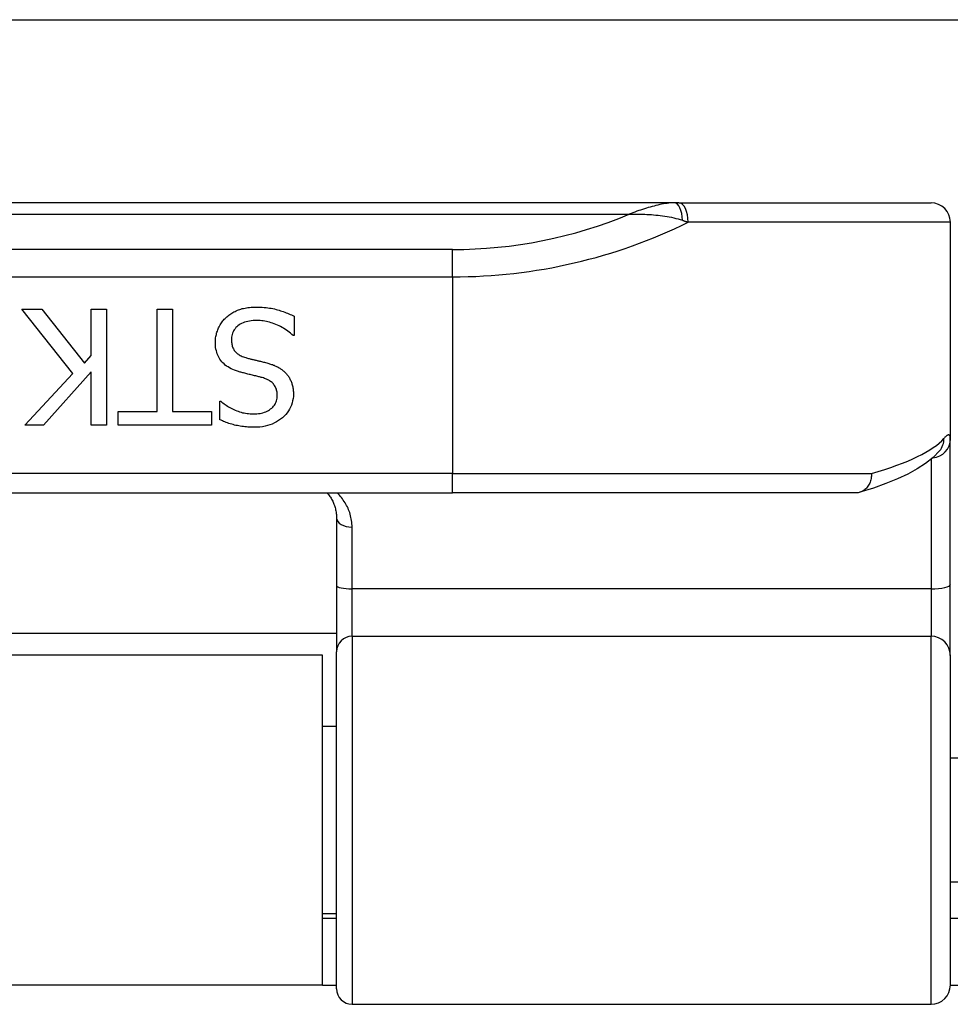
# Model space of a CAD drawing. Header units: inches. Extents: x 15 to 513, y 46 to 241.
# Tile 164 of 256: x 119.294 to 120.242, y 131.14 to 132.143. Entities that reach past the tile are written whole.
import ezdxf

# ---------------------------------------------------------------- set-up
doc = ezdxf.new("R2010")
doc.units = ezdxf.units.IN
doc.header["$MEASUREMENT"] = 0
doc.layers.add('Visible Edges(ANSI)', color=7, linetype='Continuous', lineweight=25)
doc.layers.add('Visible Tangent Edges(ANSI)', color=7, linetype='Continuous', lineweight=25)

msp = doc.modelspace()

# ---------------------------------------------------------------- linework, layer by layer
at = {"layer": 'Visible Edges(ANSI)'}
for p, q in [((70.3676, 132.1428), (122.3036, 132.1428)), ((119.9611, 131.9563), (118.0132, 131.9563)), ((119.9657, 131.9563), (119.9611, 131.9563)), ((119.9657, 131.9563), (120.2224, 131.9563)), ((120.242, 131.9366), (120.242, 131.7159)), ((119.3484, 131.7827), (119.2966, 131.848)), ((119.2966, 131.848), (119.317, 131.848)), ((119.317, 131.848), (119.3602, 131.7931)), ((119.3671, 131.8009), (119.3671, 131.848)), ((119.3671, 131.848), (119.3828, 131.848)), ((119.3828, 131.848), (119.3828, 131.7299)), ((119.4343, 131.848), (119.45, 131.848)), ((119.4343, 131.7439), (119.4343, 131.848)), ((119.45, 131.848), (119.45, 131.7439)), ((119.5739, 131.841), (119.5739, 131.8212)), ((119.5739, 131.8212), (119.5727, 131.8212)), ((119.3602, 131.7931), (119.3671, 131.8009)), ((119.2995, 131.7299), (119.3484, 131.7827)), ((119.3671, 131.7842), (119.3186, 131.7299)), ((119.3671, 131.7299), (119.3671, 131.7842)), ((119.4982, 131.7355), (119.4982, 131.7543)), ((119.4982, 131.7543), (119.4993, 131.7543)), ((119.3947, 131.7299), (119.3947, 131.7439)), ((119.3947, 131.7439), (119.4343, 131.7439)), ((119.45, 131.7439), (119.4897, 131.7439)), ((119.4897, 131.7439), (119.4897, 131.7299)), ((119.3186, 131.7299), (119.2995, 131.7299)), ((119.3828, 131.7299), (119.3671, 131.7299)), ((119.4897, 131.7299), (119.3947, 131.7299)), ((120.242, 131.5677), (120.242, 131.7159)), ((120.2315, 131.7043), (120.2312, 131.7039)), ((118.2391, 131.661), (119.7352, 131.661)), ((120.1461, 131.661), (119.7352, 131.661)), ((119.617, 131.6353), (119.617, 131.5668)), ((120.242, 131.4954), (120.242, 131.5677)), ((119.617, 131.5668), (119.617, 131.4993)), ((119.617, 131.5178), (118.3572, 131.5178)), ((119.617, 131.1561), (119.617, 131.4993)), ((119.6026, 131.4958), (118.3716, 131.4958)), ((119.6026, 131.1598), (119.6026, 131.4958)), ((120.242, 131.4954), (120.242, 131.16)), ((119.617, 131.4233), (119.6026, 131.4233)), ((120.3956, 131.3908), (120.242, 131.3908)), ((120.3956, 131.2648), (120.242, 131.2648)), ((119.617, 131.2323), (119.6026, 131.2323)), ((119.617, 131.2278), (119.6026, 131.2278)), ((120.2681, 131.2278), (120.242, 131.2278)), ((119.6026, 131.1598), (118.3716, 131.1598)), ((119.6026, 131.1598), (119.617, 131.1598)), ((120.242, 131.1598), (120.2681, 131.1598)), ((119.6328, 131.1403), (120.2224, 131.1403))]:
    msp.add_line(p, q, dxfattribs=at)
at = {"layer": 'Visible Edges(ANSI)', "flags": 128}
for points in [[(119.5043, 131.8394), (119.5053, 131.8403), (119.5062, 131.8411), (119.5072, 131.8419), (119.5082, 131.8426), (119.5093, 131.8433), (119.5103, 131.844), (119.5114, 131.8447), (119.5125, 131.8453), (119.5136, 131.8458), (119.5148, 131.8464), (119.516, 131.8469), (119.5171, 131.8474), (119.5184, 131.8478), (119.5196, 131.8482), (119.521, 131.8486), (119.5223, 131.8489), (119.5238, 131.8492), (119.5252, 131.8495), (119.5268, 131.8497), (119.5283, 131.8498), (119.53, 131.85), (119.5316, 131.8501), (119.5334, 131.8501), (119.5351, 131.8502)], [(119.5351, 131.8502), (119.5372, 131.8501), (119.5393, 131.8501), (119.5413, 131.85), (119.5433, 131.8499), (119.5452, 131.8497), (119.547, 131.8495), (119.5488, 131.8492), (119.5505, 131.849), (119.5522, 131.8486), (119.5539, 131.8483), (119.5554, 131.8479), (119.557, 131.8475), (119.5584, 131.847), (119.5599, 131.8465), (119.5614, 131.8461), (119.5628, 131.8456), (119.5643, 131.845), (119.5657, 131.8445), (119.5671, 131.844), (119.5685, 131.8434), (119.5699, 131.8428), (119.5712, 131.8422), (119.5726, 131.8416), (119.5739, 131.841)], [(119.4936, 131.8144), (119.4936, 131.8155), (119.4937, 131.8167), (119.4938, 131.8178), (119.4939, 131.819), (119.4941, 131.8201), (119.4943, 131.8213), (119.4946, 131.8224), (119.4948, 131.8235), (119.4952, 131.8247), (119.4956, 131.8258), (119.496, 131.8269), (119.4964, 131.828), (119.4969, 131.8291), (119.4974, 131.8302), (119.498, 131.8313), (119.4986, 131.8323), (119.4992, 131.8333), (119.4998, 131.8342), (119.5005, 131.8352), (119.5012, 131.8361), (119.5019, 131.837), (119.5027, 131.8378), (119.5035, 131.8386), (119.5043, 131.8394)], [(119.5363, 131.8366), (119.5342, 131.8365), (119.5321, 131.8364), (119.5302, 131.8362), (119.5283, 131.836), (119.5265, 131.8356), (119.5249, 131.8352), (119.5233, 131.8347), (119.5218, 131.8342), (119.5203, 131.8335), (119.519, 131.8328), (119.5178, 131.832), (119.5166, 131.8312), (119.5156, 131.8302), (119.5146, 131.8293), (119.5137, 131.8282), (119.5129, 131.8272), (119.5122, 131.826), (119.5116, 131.8249), (119.5111, 131.8237), (119.5107, 131.8224), (119.5104, 131.8211), (119.5101, 131.8197), (119.51, 131.8183), (119.51, 131.8168)], [(119.5727, 131.8212), (119.5714, 131.8224), (119.5701, 131.8236), (119.5687, 131.8247), (119.5674, 131.8257), (119.5659, 131.8267), (119.5645, 131.8277), (119.563, 131.8286), (119.5615, 131.8295), (119.56, 131.8303), (119.5584, 131.8311), (119.5568, 131.8319), (119.5552, 131.8325), (119.5536, 131.8332), (119.5519, 131.8338), (119.5503, 131.8343), (119.5487, 131.8348), (119.5471, 131.8352), (119.5456, 131.8356), (119.544, 131.8359), (119.5424, 131.8361), (119.5409, 131.8363), (119.5393, 131.8365), (119.5378, 131.8365), (119.5363, 131.8366)], [(119.517, 131.7846), (119.5151, 131.7852), (119.5132, 131.7859), (119.5114, 131.7867), (119.5097, 131.7875), (119.508, 131.7884), (119.5065, 131.7893), (119.5051, 131.7902), (119.5037, 131.7912), (119.5025, 131.7923), (119.5013, 131.7934), (119.5002, 131.7946), (119.4992, 131.7958), (119.4983, 131.7971), (119.4975, 131.7984), (119.4968, 131.7998), (119.4961, 131.8012), (119.4955, 131.8027), (119.495, 131.8042), (119.4946, 131.8058), (119.4942, 131.8074), (119.4939, 131.8091), (119.4938, 131.8108), (119.4936, 131.8125), (119.4936, 131.8144)], [(119.51, 131.8168), (119.51, 131.8157), (119.5101, 131.8146), (119.5102, 131.8135), (119.5103, 131.8124), (119.5106, 131.8114), (119.5108, 131.8104), (119.5112, 131.8095), (119.5115, 131.8086), (119.5119, 131.8077), (119.5124, 131.8069), (119.5129, 131.8061), (119.5135, 131.8054), (119.5141, 131.8046), (119.5147, 131.804), (119.5155, 131.8033), (119.5162, 131.8027), (119.5171, 131.8021), (119.518, 131.8015), (119.5189, 131.801), (119.5199, 131.8005), (119.521, 131.8), (119.5221, 131.7996), (119.5233, 131.7991), (119.5245, 131.7988)], [(119.5245, 131.7988), (119.5254, 131.7985), (119.5263, 131.7983), (119.5272, 131.798), (119.528, 131.7978), (119.5289, 131.7976), (119.5297, 131.7973), (119.5306, 131.7971), (119.5314, 131.7969), (119.5322, 131.7967), (119.533, 131.7965), (119.5337, 131.7964), (119.5345, 131.7962), (119.5353, 131.796), (119.5361, 131.7958), (119.5369, 131.7956), (119.5378, 131.7954), (119.5387, 131.7952), (119.5396, 131.795), (119.5406, 131.7947), (119.5416, 131.7945), (119.5426, 131.7942), (119.5437, 131.794), (119.5447, 131.7937), (119.5459, 131.7934)], [(119.5459, 131.7934), (119.5469, 131.7931), (119.5479, 131.7928), (119.5488, 131.7925), (119.5498, 131.7922), (119.5507, 131.7919), (119.5517, 131.7916), (119.5526, 131.7912), (119.5534, 131.7909), (119.5543, 131.7905), (119.5552, 131.7901), (119.556, 131.7897), (119.5568, 131.7893), (119.5576, 131.7889), (119.5584, 131.7885), (119.5592, 131.788), (119.5599, 131.7875), (119.5607, 131.787), (119.5614, 131.7865), (119.5621, 131.786), (119.5628, 131.7854), (119.5634, 131.7848), (119.5641, 131.7842), (119.5648, 131.7836), (119.5654, 131.783)], [(119.5413, 131.7784), (119.5404, 131.7786), (119.5395, 131.7788), (119.5386, 131.7791), (119.5377, 131.7793), (119.5367, 131.7796), (119.5357, 131.7798), (119.5347, 131.7801), (119.5336, 131.7803), (119.5325, 131.7806), (119.5314, 131.7809), (119.5302, 131.7811), (119.5291, 131.7814), (119.5279, 131.7817), (119.5267, 131.782), (119.5256, 131.7823), (119.5245, 131.7825), (119.5235, 131.7828), (119.5224, 131.7831), (119.5215, 131.7833), (119.5205, 131.7836), (119.5196, 131.7839), (119.5187, 131.7841), (119.5179, 131.7843), (119.517, 131.7846)], [(119.5567, 131.76), (119.5566, 131.7612), (119.5566, 131.7624), (119.5564, 131.7635), (119.5562, 131.7646), (119.556, 131.7657), (119.5557, 131.7667), (119.5553, 131.7677), (119.5549, 131.7686), (119.5544, 131.7695), (119.5539, 131.7703), (119.5533, 131.7711), (119.5527, 131.7719), (119.552, 131.7726), (119.5513, 131.7733), (119.5505, 131.774), (119.5497, 131.7746), (119.5488, 131.7752), (119.5479, 131.7757), (119.5469, 131.7763), (119.5458, 131.7768), (119.5448, 131.7772), (119.5437, 131.7776), (119.5425, 131.778), (119.5413, 131.7784)], [(119.5654, 131.783), (119.566, 131.7823), (119.5665, 131.7816), (119.5671, 131.7809), (119.5676, 131.7802), (119.5681, 131.7795), (119.5686, 131.7787), (119.5691, 131.7779), (119.5695, 131.7771), (119.5699, 131.7763), (119.5703, 131.7755), (119.5707, 131.7746), (119.571, 131.7738), (119.5713, 131.7729), (119.5716, 131.772), (119.5719, 131.771), (119.5721, 131.7701), (119.5724, 131.7691), (119.5725, 131.7681), (119.5727, 131.7671), (119.5728, 131.766), (119.5729, 131.765), (119.573, 131.7639), (119.573, 131.7628), (119.573, 131.7616)], [(119.5323, 131.7414), (119.5341, 131.7415), (119.5358, 131.7416), (119.5375, 131.7417), (119.5391, 131.742), (119.5406, 131.7423), (119.5421, 131.7427), (119.5436, 131.7432), (119.545, 131.7437), (119.5463, 131.7443), (119.5476, 131.745), (119.5488, 131.7457), (119.5499, 131.7465), (119.551, 131.7474), (119.552, 131.7483), (119.5529, 131.7493), (119.5537, 131.7503), (119.5544, 131.7514), (119.555, 131.7525), (119.5555, 131.7536), (119.5559, 131.7548), (119.5562, 131.756), (119.5565, 131.7573), (119.5566, 131.7586), (119.5567, 131.76)], [(119.573, 131.7616), (119.573, 131.7593), (119.5727, 131.757), (119.5723, 131.7547), (119.5718, 131.7526), (119.5711, 131.7505), (119.5702, 131.7484), (119.5692, 131.7464), (119.5681, 131.7445), (119.5667, 131.7427), (119.5653, 131.7409), (119.5636, 131.7392), (119.5618, 131.7375), (119.5599, 131.736), (119.5579, 131.7346), (119.5559, 131.7333), (119.5537, 131.7322), (119.5514, 131.7311), (119.5491, 131.7303), (119.5467, 131.7295), (119.5442, 131.7289), (119.5416, 131.7284), (119.5389, 131.7281), (119.5362, 131.7279), (119.5333, 131.7278)], [(119.4993, 131.7543), (119.5003, 131.7534), (119.5013, 131.7526), (119.5024, 131.7517), (119.5035, 131.751), (119.5046, 131.7502), (119.5058, 131.7494), (119.507, 131.7487), (119.5083, 131.748), (119.5096, 131.7473), (119.5109, 131.7466), (119.5123, 131.7459), (119.5138, 131.7453), (119.5153, 131.7446), (119.5167, 131.7441), (119.5182, 131.7436), (119.5198, 131.7431), (119.5213, 131.7427), (119.5228, 131.7424), (119.5244, 131.7421), (119.5259, 131.7418), (119.5275, 131.7417), (119.5291, 131.7415), (119.5307, 131.7415), (119.5323, 131.7414)], [(119.5333, 131.7278), (119.5317, 131.7278), (119.53, 131.7279), (119.5284, 131.728), (119.5268, 131.7281), (119.5252, 131.7282), (119.5236, 131.7283), (119.5221, 131.7285), (119.5206, 131.7287), (119.519, 131.7289), (119.5175, 131.7292), (119.516, 131.7295), (119.5146, 131.7298), (119.5131, 131.7301), (119.5117, 131.7305), (119.5102, 131.7309), (119.5088, 131.7313), (119.5074, 131.7317), (119.5061, 131.7322), (119.5047, 131.7327), (119.5034, 131.7332), (119.502, 131.7337), (119.5007, 131.7343), (119.4995, 131.7349), (119.4982, 131.7355)], [(120.2312, 131.7039), (120.2246, 131.6971), (120.2169, 131.691), (120.2083, 131.6854), (120.1987, 131.6802), (120.1881, 131.6752), (120.1765, 131.6705), (120.1638, 131.666), (120.15, 131.6616)], [(120.1618, 131.6807), (120.1618, 131.6794), (120.1618, 131.6782), (120.1616, 131.6769), (120.1614, 131.6756), (120.1612, 131.6744), (120.1609, 131.6732), (120.1605, 131.672), (120.16, 131.6709), (120.1595, 131.6698), (120.1589, 131.6688), (120.1582, 131.6678), (120.1575, 131.6668), (120.1568, 131.6659), (120.156, 131.6651), (120.1551, 131.6644), (120.1542, 131.6637), (120.1533, 131.6631), (120.1524, 131.6625), (120.1514, 131.6621), (120.1503, 131.6617), (120.1493, 131.6614), (120.1482, 131.6612), (120.1472, 131.6611), (120.1461, 131.661)], [(119.6074, 131.661), (119.6082, 131.6602), (119.6089, 131.6593), (119.6096, 131.6584), (119.6102, 131.6574), (119.6108, 131.6565), (119.6114, 131.6555), (119.612, 131.6545), (119.6126, 131.6535), (119.6131, 131.6525), (119.6136, 131.6515), (119.614, 131.6504), (119.6144, 131.6494), (119.6148, 131.6483), (119.6152, 131.6472), (119.6155, 131.646), (119.6159, 131.6449), (119.6161, 131.6437), (119.6164, 131.6426), (119.6166, 131.6414), (119.6167, 131.6402), (119.6169, 131.639), (119.617, 131.6377), (119.617, 131.6365), (119.617, 131.6353)]]:
    msp.add_lwpolyline(points, dxfattribs=at)
at = {"layer": 'Visible Edges(ANSI)'}
for centre, radius, start, end in [((120.2224, 131.9366), 0.0197, 0, 90), ((120.2224, 131.16), 0.0197, 270, 0), ((119.6328, 131.1561), 0.0157, 180, 270)]:
    msp.add_arc(centre, radius, start, end, dxfattribs=at)
at = {"layer": 'Visible Tangent Edges(ANSI)'}
for p, q in [((118.0592, 131.9448), (119.915, 131.9448)), ((120.242, 131.9366), (119.9751, 131.9366)), ((119.7352, 131.9088), (118.2391, 131.9088)), ((119.7352, 131.881), (119.7352, 131.9088)), ((118.2391, 131.881), (119.7352, 131.881)), ((119.7352, 131.881), (119.7352, 131.6807)), ((120.2224, 131.6952), (120.2224, 131.5633)), ((119.7352, 131.6807), (118.2391, 131.6807)), ((119.7352, 131.661), (119.7352, 131.6807)), ((119.7352, 131.6807), (120.1618, 131.6807)), ((119.6328, 131.5633), (119.6328, 131.6261)), ((119.6328, 131.5151), (119.6328, 131.5633)), ((120.2224, 131.5633), (119.6328, 131.5633)), ((120.2224, 131.5633), (120.2224, 131.5151)), ((119.6328, 131.5151), (119.6328, 131.1403)), ((119.6328, 131.5151), (120.2224, 131.5151)), ((120.2224, 131.1403), (120.2224, 131.5151))]:
    msp.add_line(p, q, dxfattribs=at)
at = {"layer": 'Visible Tangent Edges(ANSI)', "flags": 128}
for points in [[(119.9611, 131.9563), (119.9592, 131.9563), (119.9574, 131.9562), (119.9555, 131.956), (119.9537, 131.9558), (119.9518, 131.9556), (119.9499, 131.9553), (119.948, 131.9549), (119.9461, 131.9545), (119.9442, 131.9541), (119.9423, 131.9536), (119.9403, 131.9531), (119.9384, 131.9526), (119.9365, 131.9521), (119.9345, 131.9515), (119.9326, 131.9509), (119.9306, 131.9503), (119.9287, 131.9497), (119.9267, 131.949), (119.9248, 131.9484), (119.9228, 131.9477), (119.9209, 131.947), (119.9189, 131.9463), (119.917, 131.9455), (119.915, 131.9448)], [(119.915, 131.9448), (119.9173, 131.9448), (119.9195, 131.9449), (119.9217, 131.9449), (119.924, 131.9448), (119.9262, 131.9448), (119.9285, 131.9448), (119.9308, 131.9447), (119.933, 131.9446), (119.9353, 131.9444), (119.9376, 131.9443), (119.9399, 131.9441), (119.9421, 131.9439), (119.9444, 131.9437), (119.9467, 131.9434), (119.949, 131.9431), (119.9513, 131.9428), (119.9536, 131.9424), (119.9558, 131.942), (119.9581, 131.9416), (119.9604, 131.9411), (119.9626, 131.9405), (119.9649, 131.9399), (119.9671, 131.9393), (119.9694, 131.9386)], [(119.9694, 131.9386), (119.9696, 131.9385), (119.9699, 131.9384), (119.9701, 131.9383), (119.9703, 131.9383), (119.9706, 131.9382), (119.9708, 131.9381), (119.9711, 131.938), (119.9713, 131.9379), (119.9715, 131.9378), (119.9718, 131.9378), (119.972, 131.9377), (119.9723, 131.9376), (119.9725, 131.9375), (119.9727, 131.9374), (119.973, 131.9374), (119.9732, 131.9373), (119.9734, 131.9372), (119.9737, 131.9371), (119.9739, 131.937), (119.9741, 131.937), (119.9744, 131.9369), (119.9746, 131.9368), (119.9748, 131.9367), (119.9751, 131.9366)], [(120.242, 131.7159), (120.242, 131.7165), (120.242, 131.7171), (120.2419, 131.7177), (120.2419, 131.7181), (120.2418, 131.7186), (120.2416, 131.719), (120.2415, 131.7193), (120.2413, 131.7196), (120.2411, 131.7198), (120.2409, 131.7199), (120.2407, 131.72), (120.2404, 131.7201), (120.2401, 131.7201), (120.2398, 131.72), (120.2395, 131.7199), (120.2391, 131.7198), (120.2388, 131.7195), (120.2384, 131.7193), (120.2379, 131.7189), (120.2375, 131.7186), (120.237, 131.7181), (120.2365, 131.7176), (120.236, 131.7171), (120.2355, 131.7165)], [(119.6328, 131.6261), (119.6328, 131.6278), (119.6327, 131.6295), (119.6325, 131.6312), (119.6323, 131.6329), (119.632, 131.6345), (119.6317, 131.6361), (119.6313, 131.6377), (119.6309, 131.6393), (119.6304, 131.6409), (119.6299, 131.6424), (119.6293, 131.6439), (119.6287, 131.6454), (119.628, 131.6468), (119.6273, 131.6482), (119.6265, 131.6496), (119.6257, 131.651), (119.6248, 131.6524), (119.6239, 131.6537), (119.623, 131.655), (119.622, 131.6563), (119.6209, 131.6575), (119.6199, 131.6587), (119.6187, 131.6599), (119.6176, 131.661)]]:
    msp.add_lwpolyline(points, dxfattribs=at)
at = {"layer": 'Visible Tangent Edges(ANSI)'}
msp.add_arc((119.7352, 132.3763), 0.4675, 270, 292.6293, dxfattribs=at)
for centre, major_axis, ratio, start_param, end_param in [((119.9611, 131.9366), (0, 0.0197), 0.424063, 4.811348, 6.283185), ((119.9657, 131.9366), (0, 0.0197), 0.473287, 4.712389, 6.283185), ((119.7352, 132.3485), (0.5069, 0), 0.92233, 4.712389, 5.205407), ((119.7352, 131.7316), (-0.5069, 0), 0.185803, 2.571119, 2.980904), ((120.2224, 131.7159), (0.0197, 0), 0.97851, 4.801402, 6.283185), ((120.2161, 131.7165), (0.0151, -0.0126), 0.969622, 0, 0.712995), ((119.6328, 131.6353), (-0.0157, 0), 0.580671, 0, 1.570796), ((120.2224, 131.5677), (0.0197, 0), 0.225879, 4.712389, 6.283185), ((119.6328, 131.5668), (-0.0157, 0), 0.225879, 0, 1.570796), ((119.6328, 131.4993), (-0.0157, 0), 0.998608, 4.712389, 6.283185), ((120.2224, 131.4954), (0.0197, 0), 0.998608, 0, 1.570796)]:
    msp.add_ellipse(centre, major_axis=major_axis, ratio=ratio, start_param=start_param, end_param=end_param, dxfattribs=at)

doc.saveas('drawing.dxf')
